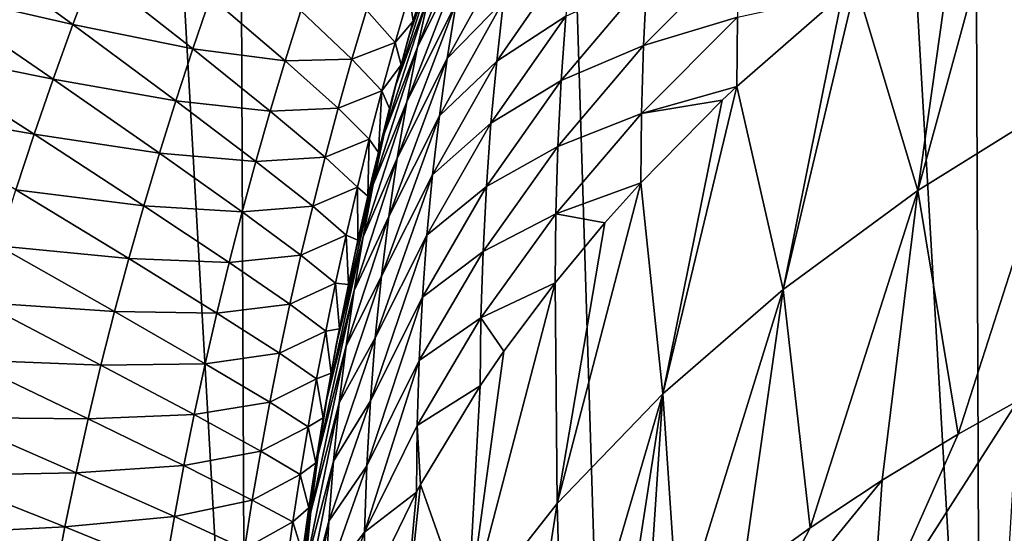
# Model space of a CAD drawing. Header units: metres. Extents: x -105 to 105, y -72 to 59.
# Tile 113 of 256: x -11.388 to -9.863, y -68.879 to -68.084. Entities that reach past the tile are written whole.
import ezdxf

# ---------------------------------------------------------------- set-up
doc = ezdxf.new("R2010")
doc.units = ezdxf.units.M
doc.layers.add('solid_509431_AD150_SW0001', color=7, linetype='CONTINUOUS')

msp = doc.modelspace()

# ---------------------------------------------------------------- linework, layer by layer
at = {"layer": 'solid_509431_AD150_SW0001'}
for points in [[(-11.037142, -69.733917, 13.715772), (-11.124257, -48.652618, 13.877828), (-12.235332, -48.652618, 13.222421)], [(-11.592897, -69.727356, 13.398356), (-11.037142, -69.733917, 13.715772), (-12.235332, -48.652618, 13.222421)], [(-9.900037, -69.746338, 14.303221), (-9.97818, -48.652618, 14.469905), (-11.124257, -48.652618, 13.877828)], [(-10.472707, -69.74025, 14.017472), (-9.900037, -69.746338, 14.303221), (-11.124257, -48.652618, 13.877828)], [(-11.037142, -69.733917, 13.715772), (-10.472707, -69.74025, 14.017472), (-11.124257, -48.652618, 13.877828)], [(-8.7318, -69.75769, 14.825975), (-8.800709, -48.652618, 14.996789), (-9.97818, -48.652618, 14.469905)], [(-9.319582, -69.752151, 14.572793), (-8.7318, -69.75769, 14.825975), (-9.97818, -48.652618, 14.469905)], [(-9.900037, -69.746338, 14.303221), (-9.319582, -69.752151, 14.572793), (-9.97818, -48.652618, 14.469905)], [(-9.767472, -68.20517, -95.574142), (-9.863613, -67.85894, -95.191986), (-9.742701, -67.78035, -95.290611)], [(-9.996902, -68.348419, -95.365738), (-9.935097, -67.908554, -95.129723), (-9.863613, -67.85894, -95.191986)], [(-9.767472, -68.20517, -95.574142), (-9.996902, -68.348419, -95.365738), (-9.863613, -67.85894, -95.191986)], [(-10.679941, -67.89257, -93.122589), (-10.771701, -68.126205, -92.980911), (-10.753731, -68.044098, -92.889046)], [(-10.679941, -67.89257, -93.122589), (-10.696597, -67.973976, -93.212196), (-10.771701, -68.126205, -92.980911)], [(-9.996902, -68.348419, -95.365738), (-10.093305, -68.027939, -94.979889), (-9.935097, -67.908554, -95.129723)], [(-11.305121, -68.091286, -30.031197), (-11.53611, -68.038231, -29.253992), (-11.499333, -67.949486, -29.313854)], [(-11.273679, -68.007454, -30.08197), (-11.305121, -68.091286, -30.031197), (-11.499333, -67.949486, -29.313854)], [(-10.734316, -67.964592, -92.796783), (-10.805214, -68.184891, -92.634628), (-10.785627, -68.111496, -92.547066)], [(-10.734316, -67.964592, -92.796783), (-10.753731, -68.044098, -92.889046), (-10.805214, -68.184891, -92.634628)], [(-10.696597, -67.973976, -93.212196), (-10.788151, -68.210938, -93.072342), (-10.771701, -68.126205, -92.980911)], [(-10.696597, -67.973976, -93.212196), (-10.711831, -68.057808, -93.301346), (-10.788151, -68.210938, -93.072342)], [(-10.734316, -67.964592, -92.796783), (-10.785627, -68.111496, -92.547066), (-10.777063, -68.081192, -92.538956)], [(-10.625972, -67.96376, -93.58168), (-10.725575, -68.144089, -93.389999), (-10.711831, -68.057808, -93.301346)], [(-10.625972, -67.96376, -93.58168), (-10.638322, -68.054657, -93.672005), (-10.725575, -68.144089, -93.389999)], [(-10.273378, -67.974586, -94.605118), (-10.421804, -68.123856, -94.417961), (-10.416698, -68.021126, -94.328957)], [(-10.273378, -67.974586, -94.605118), (-10.27644, -68.079727, -94.693169), (-10.421804, -68.123856, -94.417961)], [(-10.533093, -67.98114, -93.956573), (-10.649008, -68.148018, -93.761665), (-10.638322, -68.054657, -93.672005)], [(-10.533093, -67.98114, -93.956573), (-10.542011, -68.078354, -94.046761), (-10.649008, -68.148018, -93.761665)], [(-11.119538, -68.128746, -30.802645), (-11.305121, -68.091286, -30.031197), (-11.273679, -68.007454, -30.08197)], [(-11.09228, -68.048531, -30.844067), (-11.119538, -68.128746, -30.802645), (-11.273679, -68.007454, -30.08197)], [(-10.784839, -68.044182, -33.067619), (-10.75887, -68.018806, -33.759705), (-10.778492, -68.086205, -33.755943)], [(-10.778492, -68.086205, -33.755943), (-10.75887, -68.018806, -33.759705), (-10.777063, -68.081192, -92.538956)], [(-10.416698, -68.021126, -94.328957), (-10.549101, -68.177986, -94.136108), (-10.542011, -68.078354, -94.046761)], [(-10.416698, -68.021126, -94.328957), (-10.421804, -68.123856, -94.417961), (-10.549101, -68.177986, -94.136108)], [(-10.205541, -68.501526, -95.142982), (-10.113611, -68.044327, -94.95932), (-10.093305, -68.027939, -94.979889)], [(-9.996902, -68.348419, -95.365738), (-10.205541, -68.501526, -95.142982), (-10.093305, -68.027939, -94.979889)], [(-11.335615, -68.17585, -29.980654), (-11.571934, -68.128136, -29.194553), (-11.53611, -68.038231, -29.253992)], [(-11.305121, -68.091286, -30.031197), (-11.335615, -68.17585, -29.980654), (-11.53611, -68.038231, -29.253992)], [(-10.97655, -68.147522, -31.565411), (-11.119538, -68.128746, -30.802645), (-11.09228, -68.048531, -30.844067)], [(-10.952307, -68.06987, -31.597414), (-10.97655, -68.147522, -31.565411), (-11.09228, -68.048531, -30.844067)], [(-10.784839, -68.044182, -33.067619), (-10.806484, -68.119102, -33.05442), (-10.850826, -68.069077, -32.339409)], [(-10.753731, -68.044098, -92.889046), (-10.823501, -68.260788, -92.721825), (-10.805214, -68.184891, -92.634628)], [(-10.753731, -68.044098, -92.889046), (-10.771701, -68.126205, -92.980911), (-10.823501, -68.260788, -92.721825)], [(-10.784839, -68.044182, -33.067619), (-10.778492, -68.086205, -33.755943), (-10.806484, -68.119102, -33.05442)], [(-10.113611, -68.044327, -94.95932), (-10.277479, -68.187096, -94.780144), (-10.27644, -68.079727, -94.693169)], [(-10.205541, -68.501526, -95.142982), (-10.277479, -68.187096, -94.780144), (-10.113611, -68.044327, -94.95932)], [(-10.711831, -68.057808, -93.301346), (-10.803005, -68.298325, -93.163277), (-10.788151, -68.210938, -93.072342)], [(-10.711831, -68.057808, -93.301346), (-10.725575, -68.144089, -93.389999), (-10.803005, -68.298325, -93.163277)], [(-10.638322, -68.054657, -93.672005), (-10.737756, -68.232803, -93.478096), (-10.725575, -68.144089, -93.389999)], [(-10.638322, -68.054657, -93.672005), (-10.649008, -68.148018, -93.761665), (-10.737756, -68.232803, -93.478096)], [(-10.873208, -68.145027, -32.316841), (-10.97655, -68.147522, -31.565411), (-10.952307, -68.06987, -31.597414)], [(-10.850826, -68.069077, -32.339409), (-10.873208, -68.145027, -32.316841), (-10.952307, -68.06987, -31.597414)], [(-10.806484, -68.119102, -33.05442), (-10.873208, -68.145027, -32.316841), (-10.850826, -68.069077, -32.339409)], [(-10.778492, -68.086205, -33.755943), (-10.777063, -68.081192, -92.538956), (-10.785627, -68.111496, -92.547066)], [(-10.542011, -68.078354, -94.046761), (-10.657946, -68.24382, -93.850601), (-10.649008, -68.148018, -93.761665)], [(-10.542011, -68.078354, -94.046761), (-10.549101, -68.177986, -94.136108), (-10.657946, -68.24382, -93.850601)], [(-10.27644, -68.079727, -94.693169), (-10.424933, -68.228897, -94.505989), (-10.421804, -68.123856, -94.417961)], [(-10.27644, -68.079727, -94.693169), (-10.277479, -68.187096, -94.780144), (-10.424933, -68.228897, -94.505989)], [(-11.14582, -68.209358, -30.761332), (-11.335615, -68.17585, -29.980654), (-11.305121, -68.091286, -30.031197)], [(-11.119538, -68.128746, -30.802645), (-11.14582, -68.209358, -30.761332), (-11.305121, -68.091286, -30.031197)], [(-10.806484, -68.119102, -33.05442), (-10.778492, -68.086205, -33.755943), (-10.797267, -68.153725, -33.752361)], [(-10.797267, -68.153725, -33.752361), (-10.778492, -68.086205, -33.755943), (-10.785627, -68.111496, -92.547066)], [(-10.797267, -68.153725, -33.752361), (-10.785627, -68.111496, -92.547066), (-10.809952, -68.201225, -92.570847)], [(-10.805214, -68.184891, -92.634628), (-10.809952, -68.201225, -92.570847), (-10.785627, -68.111496, -92.547066)], [(-10.806484, -68.119102, -33.05442), (-10.827026, -68.193916, -33.041397), (-10.873208, -68.145027, -32.316841)], [(-10.771701, -68.126205, -92.980911), (-10.840413, -68.339127, -92.80867), (-10.823501, -68.260788, -92.721825)], [(-10.771701, -68.126205, -92.980911), (-10.788151, -68.210938, -93.072342), (-10.840413, -68.339127, -92.80867)], [(-10.806484, -68.119102, -33.05442), (-10.797267, -68.153725, -33.752361), (-10.827026, -68.193916, -33.041397)], [(-10.421804, -68.123856, -94.417961), (-10.554276, -68.280006, -94.224571), (-10.549101, -68.177986, -94.136108)], [(-10.421804, -68.123856, -94.417961), (-10.424933, -68.228897, -94.505989), (-10.554276, -68.280006, -94.224571)], [(-11.365121, -68.261169, -29.930502), (-11.606743, -68.219246, -29.135693), (-11.571934, -68.128136, -29.194553)], [(-11.335615, -68.17585, -29.980654), (-11.365121, -68.261169, -29.930502), (-11.571934, -68.128136, -29.194553)], [(-10.99977, -68.225334, -31.533525), (-11.14582, -68.209358, -30.761332), (-11.119538, -68.128746, -30.802645)], [(-10.97655, -68.147522, -31.565411), (-10.99977, -68.225334, -31.533525), (-11.119538, -68.128746, -30.802645)], [(-10.894524, -68.220963, -32.294403), (-10.99977, -68.225334, -31.533525), (-10.97655, -68.147522, -31.565411)], [(-10.873208, -68.145027, -32.316841), (-10.894524, -68.220963, -32.294403), (-10.97655, -68.147522, -31.565411)], [(-10.827026, -68.193916, -33.041397), (-10.894524, -68.220963, -32.294403), (-10.873208, -68.145027, -32.316841)], [(-10.827026, -68.193916, -33.041397), (-10.797267, -68.153725, -33.752361), (-10.815212, -68.221413, -33.748981)], [(-10.725575, -68.144089, -93.389999), (-10.816181, -68.388359, -93.253677), (-10.803005, -68.298325, -93.163277)], [(-10.725575, -68.144089, -93.389999), (-10.737756, -68.232803, -93.478096), (-10.816181, -68.388359, -93.253677)], [(-10.815212, -68.221413, -33.748981), (-10.797267, -68.153725, -33.752361), (-10.809952, -68.201225, -92.570847)], [(-10.649008, -68.148018, -93.761665), (-10.748292, -68.323944, -93.565575), (-10.737756, -68.232803, -93.478096)], [(-10.649008, -68.148018, -93.761665), (-10.657946, -68.24382, -93.850601), (-10.748292, -68.323944, -93.565575)], [(-11.171107, -68.290382, -30.720251), (-11.365121, -68.261169, -29.930502), (-11.335615, -68.17585, -29.980654)], [(-11.14582, -68.209358, -30.761332), (-11.171107, -68.290382, -30.720251), (-11.335615, -68.17585, -29.980654)], [(-10.805214, -68.184891, -92.634628), (-10.84024, -68.321869, -92.602203), (-10.809952, -68.201225, -92.570847)], [(-10.805214, -68.184891, -92.634628), (-10.823501, -68.260788, -92.721825), (-10.84024, -68.321869, -92.602203)], [(-10.549101, -68.177986, -94.136108), (-10.665051, -68.342049, -93.938744), (-10.657946, -68.24382, -93.850601)], [(-10.549101, -68.177986, -94.136108), (-10.554276, -68.280006, -94.224571), (-10.665051, -68.342049, -93.938744)], [(-10.277479, -68.187096, -94.780144), (-10.299816, -68.208183, -94.753677), (-10.424933, -68.228897, -94.505989)], [(-10.392076, -68.663521, -94.907288), (-10.299816, -68.208183, -94.753677), (-10.277479, -68.187096, -94.780144)], [(-10.205541, -68.501526, -95.142982), (-10.392076, -68.663521, -94.907288), (-10.277479, -68.187096, -94.780144)], [(-10.827026, -68.193916, -33.041397), (-10.846482, -68.268608, -33.028564), (-10.894524, -68.220963, -32.294403)], [(-10.827026, -68.193916, -33.041397), (-10.832329, -68.289276, -33.745815), (-10.846482, -68.268608, -33.028564)], [(-10.815212, -68.221413, -33.748981), (-10.809952, -68.201225, -92.570847), (-10.84024, -68.321869, -92.602203)], [(-10.827026, -68.193916, -33.041397), (-10.815212, -68.221413, -33.748981), (-10.832329, -68.289276, -33.745815)], [(-11.02197, -68.303307, -31.501783), (-11.171107, -68.290382, -30.720251), (-11.14582, -68.209358, -30.761332)], [(-10.99977, -68.225334, -31.533525), (-11.02197, -68.303307, -31.501783), (-11.14582, -68.209358, -30.761332)], [(-10.788151, -68.210938, -93.072342), (-10.855886, -68.419914, -92.895126), (-10.840413, -68.339127, -92.80867)], [(-10.788151, -68.210938, -93.072342), (-10.803005, -68.298325, -93.163277), (-10.855886, -68.419914, -92.895126)], [(-10.299816, -68.208183, -94.753677), (-10.425996, -68.336235, -94.592964), (-10.424933, -68.228897, -94.505989)], [(-10.392076, -68.663521, -94.907288), (-10.425996, -68.336235, -94.592964), (-10.299816, -68.208183, -94.753677)], [(-9.934422, -68.725983, -95.692497), (-9.996902, -68.348419, -95.365738), (-9.767472, -68.20517, -95.574142)], [(-9.842024, -68.674217, -95.780533), (-9.934422, -68.725983, -95.692497), (-9.767472, -68.20517, -95.574142)], [(-11.365121, -68.261169, -29.930502), (-11.393599, -68.34726, -29.880865), (-11.606743, -68.219246, -29.135693)], [(-10.914783, -68.29689, -32.272129), (-11.02197, -68.303307, -31.501783), (-10.99977, -68.225334, -31.533525)], [(-10.894524, -68.220963, -32.294403), (-10.914783, -68.29689, -32.272129), (-10.99977, -68.225334, -31.533525)], [(-10.846482, -68.268608, -33.028564), (-10.914783, -68.29689, -32.272129), (-10.894524, -68.220963, -32.294403)], [(-10.832329, -68.289276, -33.745815), (-10.815212, -68.221413, -33.748981), (-10.84024, -68.321869, -92.602203)], [(-10.737756, -68.232803, -93.478096), (-10.827591, -68.481041, -93.343452), (-10.816181, -68.388359, -93.253677)], [(-10.737756, -68.232803, -93.478096), (-10.748292, -68.323944, -93.565575), (-10.827591, -68.481041, -93.343452)], [(-10.424933, -68.228897, -94.505989), (-10.557447, -68.384392, -94.31208), (-10.554276, -68.280006, -94.224571)], [(-10.424933, -68.228897, -94.505989), (-10.425996, -68.336235, -94.592964), (-10.557447, -68.384392, -94.31208)], [(-10.657946, -68.24382, -93.850601), (-10.757104, -68.417496, -93.652374), (-10.748292, -68.323944, -93.565575)], [(-10.657946, -68.24382, -93.850601), (-10.665051, -68.342049, -93.938744), (-10.757104, -68.417496, -93.652374)], [(-11.195381, -68.371826, -30.679529), (-11.393599, -68.34726, -29.880865), (-11.365121, -68.261169, -29.930502)], [(-11.171107, -68.290382, -30.720251), (-11.195381, -68.371826, -30.679529), (-11.365121, -68.261169, -29.930502)], [(-10.823501, -68.260788, -92.721825), (-10.86792, -68.443062, -92.633049), (-10.84024, -68.321869, -92.602203)], [(-10.823501, -68.260788, -92.721825), (-10.840413, -68.339127, -92.80867), (-10.86792, -68.443062, -92.633049)], [(-10.846482, -68.268608, -33.028564), (-10.864866, -68.343178, -33.015945), (-10.914783, -68.29689, -32.272129)], [(-10.846482, -68.268608, -33.028564), (-10.848598, -68.357224, -33.742859), (-10.864866, -68.343178, -33.015945)], [(-10.846482, -68.268608, -33.028564), (-10.832329, -68.289276, -33.745815), (-10.848598, -68.357224, -33.742859)], [(-10.554276, -68.280006, -94.224571), (-10.670238, -68.442688, -94.026039), (-10.665051, -68.342049, -93.938744)], [(-10.554276, -68.280006, -94.224571), (-10.557447, -68.384392, -94.31208), (-10.670238, -68.442688, -94.026039)], [(-11.043145, -68.381439, -31.470276), (-11.195381, -68.371826, -30.679529), (-11.171107, -68.290382, -30.720251)], [(-11.02197, -68.303307, -31.501783), (-11.043145, -68.381439, -31.470276), (-11.171107, -68.290382, -30.720251)], [(-10.848598, -68.357224, -33.742859), (-10.832329, -68.289276, -33.745815), (-10.84024, -68.321869, -92.602203)], [(-10.933994, -68.372803, -32.250034), (-11.043145, -68.381439, -31.470276), (-11.02197, -68.303307, -31.501783)], [(-10.914783, -68.29689, -32.272129), (-10.933994, -68.372803, -32.250034), (-11.02197, -68.303307, -31.501783)], [(-10.864866, -68.343178, -33.015945), (-10.933994, -68.372803, -32.250034), (-10.914783, -68.29689, -32.272129)], [(-10.803005, -68.298325, -93.163277), (-10.869847, -68.503174, -92.981155), (-10.855886, -68.419914, -92.895126)], [(-10.803005, -68.298325, -93.163277), (-10.816181, -68.388359, -93.253677), (-10.869847, -68.503174, -92.981155)], [(-10.848598, -68.357224, -33.742859), (-10.84024, -68.321869, -92.602203), (-10.86792, -68.443062, -92.633049)], [(-10.748292, -68.323944, -93.565575), (-10.837143, -68.576347, -93.432541), (-10.827591, -68.481041, -93.343452)], [(-10.748292, -68.323944, -93.565575), (-10.757104, -68.417496, -93.652374), (-10.837143, -68.576347, -93.432541)], [(-10.840413, -68.339127, -92.80867), (-10.892982, -68.564758, -92.663452), (-10.86792, -68.443062, -92.633049)], [(-10.840413, -68.339127, -92.80867), (-10.855886, -68.419914, -92.895126), (-10.892982, -68.564758, -92.663452)], [(-10.425996, -68.336235, -94.592964), (-10.481737, -68.398438, -94.5149), (-10.557447, -68.384392, -94.31208)], [(-10.55533, -68.833397, -94.660141), (-10.481737, -68.398438, -94.5149), (-10.425996, -68.336235, -94.592964)], [(-10.392076, -68.663521, -94.907288), (-10.55533, -68.833397, -94.660141), (-10.425996, -68.336235, -94.592964)], [(-11.218619, -68.45369, -30.639259), (-11.420979, -68.434151, -29.831993), (-11.393599, -68.34726, -29.880865)], [(-11.195381, -68.371826, -30.679529), (-11.218619, -68.45369, -30.639259), (-11.393599, -68.34726, -29.880865)], [(-10.864866, -68.343178, -33.015945), (-10.882194, -68.417625, -33.003544), (-10.933994, -68.372803, -32.250034)], [(-10.864866, -68.343178, -33.015945), (-10.864042, -68.425339, -33.740097), (-10.882194, -68.417625, -33.003544)], [(-10.864866, -68.343178, -33.015945), (-10.848598, -68.357224, -33.742859), (-10.864042, -68.425339, -33.740097)], [(-10.665051, -68.342049, -93.938744), (-10.764108, -68.513435, -93.738434), (-10.757104, -68.417496, -93.652374)], [(-10.665051, -68.342049, -93.938744), (-10.670238, -68.442688, -94.026039), (-10.764108, -68.513435, -93.738434)], [(-10.163699, -68.870628, -95.446503), (-10.205541, -68.501526, -95.142982), (-9.996902, -68.348419, -95.365738)], [(-10.052098, -68.797066, -95.571602), (-10.163699, -68.870628, -95.446503), (-9.996902, -68.348419, -95.365738)], [(-9.934422, -68.725983, -95.692497), (-10.052098, -68.797066, -95.571602), (-9.996902, -68.348419, -95.365738)], [(-10.864042, -68.425339, -33.740097), (-10.848598, -68.357224, -33.742859), (-10.86792, -68.443062, -92.633049)], [(-11.063291, -68.459724, -31.439093), (-11.218619, -68.45369, -30.639259), (-11.195381, -68.371826, -30.679529)], [(-11.043145, -68.381439, -31.470276), (-11.063291, -68.459724, -31.439093), (-11.195381, -68.371826, -30.679529)], [(-10.952165, -68.4487, -32.22818), (-11.063291, -68.459724, -31.439093), (-11.043145, -68.381439, -31.470276)], [(-10.933994, -68.372803, -32.250034), (-10.952165, -68.4487, -32.22818), (-11.043145, -68.381439, -31.470276)], [(-10.882194, -68.417625, -33.003544), (-10.952165, -68.4487, -32.22818), (-10.933994, -68.372803, -32.250034)], [(-10.557447, -68.384392, -94.31208), (-10.673418, -68.545708, -94.112419), (-10.670238, -68.442688, -94.026039)], [(-10.557447, -68.384392, -94.31208), (-10.558525, -68.491119, -94.398575), (-10.673418, -68.545708, -94.112419)], [(-10.481737, -68.398438, -94.5149), (-10.558525, -68.491119, -94.398575), (-10.557447, -68.384392, -94.31208)], [(-10.816181, -68.388359, -93.253677), (-10.882221, -68.588905, -93.066689), (-10.869847, -68.503174, -92.981155)], [(-10.816181, -68.388359, -93.253677), (-10.827591, -68.481041, -93.343452), (-10.882221, -68.588905, -93.066689)], [(-10.55533, -68.833397, -94.660141), (-10.558525, -68.491119, -94.398575), (-10.481737, -68.398438, -94.5149)], [(-10.882194, -68.417625, -33.003544), (-10.898479, -68.491951, -32.991383), (-10.952165, -68.4487, -32.22818)], [(-10.855886, -68.419914, -92.895126), (-10.912263, -68.671249, -92.75631), (-10.897459, -68.58799, -92.669197)], [(-10.855886, -68.419914, -92.895126), (-10.869847, -68.503174, -92.981155), (-10.912263, -68.671249, -92.75631)], [(-10.882194, -68.417625, -33.003544), (-10.878682, -68.493721, -33.737518), (-10.898479, -68.491951, -32.991383)], [(-10.855886, -68.419914, -92.895126), (-10.897459, -68.58799, -92.669197), (-10.892982, -68.564758, -92.663452)], [(-10.882194, -68.417625, -33.003544), (-10.864042, -68.425339, -33.740097), (-10.878682, -68.493721, -33.737518)], [(-10.878682, -68.493721, -33.737518), (-10.864042, -68.425339, -33.740097), (-10.86792, -68.443062, -92.633049)], [(-10.757104, -68.417496, -93.652374), (-10.844743, -68.674263, -93.520882), (-10.837143, -68.576347, -93.432541)], [(-10.757104, -68.417496, -93.652374), (-10.764108, -68.513435, -93.738434), (-10.844743, -68.674263, -93.520882)], [(-11.240782, -68.535988, -30.599642), (-11.447185, -68.521866, -29.784149), (-11.420979, -68.434151, -29.831993)], [(-11.218619, -68.45369, -30.639259), (-11.240782, -68.535988, -30.599642), (-11.420979, -68.434151, -29.831993)], [(-10.878682, -68.493721, -33.737518), (-10.86792, -68.443062, -92.633049), (-10.892982, -68.564758, -92.663452)], [(-10.670238, -68.442688, -94.026039), (-10.76922, -68.611755, -93.823692), (-10.764108, -68.513435, -93.738434)], [(-10.670238, -68.442688, -94.026039), (-10.673418, -68.545708, -94.112419), (-10.76922, -68.611755, -93.823692)], [(-11.0824, -68.538177, -31.408304), (-11.240782, -68.535988, -30.599642), (-11.218619, -68.45369, -30.639259)], [(-11.063291, -68.459724, -31.439093), (-11.0824, -68.538177, -31.408304), (-11.218619, -68.45369, -30.639259)], [(-10.9693, -68.524574, -32.206615), (-11.0824, -68.538177, -31.408304), (-11.063291, -68.459724, -31.439093)], [(-10.952165, -68.4487, -32.22818), (-10.9693, -68.524574, -32.206615), (-11.063291, -68.459724, -31.439093)], [(-10.898479, -68.491951, -32.991383), (-10.9693, -68.524574, -32.206615), (-10.952165, -68.4487, -32.22818)], [(-10.898479, -68.491951, -32.991383), (-10.913732, -68.566154, -32.979485), (-10.9693, -68.524574, -32.206615)], [(-10.898479, -68.491951, -32.991383), (-10.89253, -68.562439, -33.735126), (-10.913732, -68.566154, -32.979485)], [(-10.898479, -68.491951, -32.991383), (-10.878682, -68.493721, -33.737518), (-10.89253, -68.562439, -33.735126)], [(-10.827591, -68.481041, -93.343452), (-10.892928, -68.677094, -93.151665), (-10.882221, -68.588905, -93.066689)], [(-10.827591, -68.481041, -93.343452), (-10.837143, -68.576347, -93.432541), (-10.892928, -68.677094, -93.151665)], [(-10.694274, -69.010071, -94.403091), (-10.637825, -68.597404, -94.265198), (-10.558525, -68.491119, -94.398575)], [(-10.55533, -68.833397, -94.660141), (-10.694274, -69.010071, -94.403091), (-10.558525, -68.491119, -94.398575)], [(-10.558525, -68.491119, -94.398575), (-10.637825, -68.597404, -94.265198), (-10.673418, -68.545708, -94.112419)], [(-10.869847, -68.503174, -92.981155), (-10.925406, -68.75724, -92.842903), (-10.912263, -68.671249, -92.75631)], [(-10.869847, -68.503174, -92.981155), (-10.882221, -68.588905, -93.066689), (-10.925406, -68.75724, -92.842903)], [(-10.89253, -68.562439, -33.735126), (-10.878682, -68.493721, -33.737518), (-10.892982, -68.564758, -92.663452)], [(-10.367874, -69.024635, -95.184593), (-10.392076, -68.663521, -94.907288), (-10.205541, -68.501526, -95.142982)], [(-10.269022, -68.946533, -95.317421), (-10.367874, -69.024635, -95.184593), (-10.205541, -68.501526, -95.142982)], [(-10.163699, -68.870628, -95.446503), (-10.269022, -68.946533, -95.317421), (-10.205541, -68.501526, -95.142982)], [(-11.261826, -68.618736, -30.560883), (-11.47214, -68.610413, -29.737562), (-11.447185, -68.521866, -29.784149)], [(-11.240782, -68.535988, -30.599642), (-11.261826, -68.618736, -30.560883), (-11.447185, -68.521866, -29.784149)], [(-10.764108, -68.513435, -93.738434), (-10.850294, -68.774765, -93.608391), (-10.844743, -68.674263, -93.520882)], [(-10.764108, -68.513435, -93.738434), (-10.76922, -68.611755, -93.823692), (-10.850294, -68.774765, -93.608391)], [(-11.100456, -68.616783, -31.378052), (-11.261826, -68.618736, -30.560883), (-11.240782, -68.535988, -30.599642)], [(-11.0824, -68.538177, -31.408304), (-11.100456, -68.616783, -31.378052), (-11.240782, -68.535988, -30.599642)], [(-10.985405, -68.600433, -32.185387), (-11.100456, -68.616783, -31.378052), (-11.0824, -68.538177, -31.408304)], [(-10.9693, -68.524574, -32.206615), (-10.985405, -68.600433, -32.185387), (-11.0824, -68.538177, -31.408304)], [(-10.913732, -68.566154, -32.979485), (-10.985405, -68.600433, -32.185387), (-10.9693, -68.524574, -32.206615)], [(-10.673418, -68.545708, -94.112419), (-10.772352, -68.712425, -93.908089), (-10.76922, -68.611755, -93.823692)], [(-10.673418, -68.545708, -94.112419), (-10.674498, -68.651085, -94.197823), (-10.772352, -68.712425, -93.908089)], [(-10.637825, -68.597404, -94.265198), (-10.674498, -68.651085, -94.197823), (-10.673418, -68.545708, -94.112419)], [(-10.913732, -68.566154, -32.979485), (-10.927966, -68.640244, -32.967861), (-10.985405, -68.600433, -32.185387)], [(-10.913732, -68.566154, -32.979485), (-10.905562, -68.631409, -33.732944), (-10.927966, -68.640244, -32.967861)], [(-10.913732, -68.566154, -32.979485), (-10.89253, -68.562439, -33.735126), (-10.905562, -68.631409, -33.732944)], [(-10.905562, -68.631409, -33.732944), (-10.89253, -68.562439, -33.735126), (-10.897459, -68.58799, -92.669197)], [(-10.89253, -68.562439, -33.735126), (-10.892982, -68.564758, -92.663452), (-10.897459, -68.58799, -92.669197)], [(-10.837143, -68.576347, -93.432541), (-10.901884, -68.767731, -93.236023), (-10.892928, -68.677094, -93.151665)], [(-10.837143, -68.576347, -93.432541), (-10.844743, -68.674263, -93.520882), (-10.901884, -68.767731, -93.236023)], [(-10.882221, -68.588905, -93.066689), (-10.936787, -68.84584, -92.928947), (-10.925406, -68.75724, -92.842903)], [(-10.882221, -68.588905, -93.066689), (-10.892928, -68.677094, -93.151665), (-10.936787, -68.84584, -92.928947)], [(-10.905562, -68.631409, -33.732944), (-10.897459, -68.58799, -92.669197), (-10.91542, -68.68689, -92.693405)], [(-10.912263, -68.671249, -92.75631), (-10.91542, -68.68689, -92.693405), (-10.897459, -68.58799, -92.669197)], [(-10.694274, -69.010071, -94.403091), (-10.674498, -68.651085, -94.197823), (-10.637825, -68.597404, -94.265198)], [(-11.281707, -68.701927, -30.523157), (-11.495733, -68.699783, -29.692574), (-11.47214, -68.610413, -29.737562)], [(-11.261826, -68.618736, -30.560883), (-11.281707, -68.701927, -30.523157), (-11.47214, -68.610413, -29.737562)], [(-10.985405, -68.600433, -32.185387), (-11.00048, -68.676262, -32.164577), (-11.100456, -68.616783, -31.378052)], [(-10.927966, -68.640244, -32.967861), (-11.00048, -68.676262, -32.164577), (-10.985405, -68.600433, -32.185387)], [(-10.76922, -68.611755, -93.823692), (-10.853699, -68.877838, -93.695015), (-10.850294, -68.774765, -93.608391)], [(-10.76922, -68.611755, -93.823692), (-10.772352, -68.712425, -93.908089), (-10.853699, -68.877838, -93.695015)], [(-11.117441, -68.695557, -31.348486), (-11.281707, -68.701927, -30.523157), (-11.261826, -68.618736, -30.560883)], [(-11.100456, -68.616783, -31.378052), (-11.117441, -68.695557, -31.348486), (-11.261826, -68.618736, -30.560883)], [(-11.00048, -68.676262, -32.164577), (-11.117441, -68.695557, -31.348486), (-11.100456, -68.616783, -31.378052)], [(-10.927966, -68.640244, -32.967861), (-10.941194, -68.714218, -32.956543), (-11.00048, -68.676262, -32.164577)], [(-10.927966, -68.640244, -32.967861), (-10.917778, -68.700638, -33.730942), (-10.941194, -68.714218, -32.956543)], [(-10.927966, -68.640244, -32.967861), (-10.905562, -68.631409, -33.732944), (-10.917778, -68.700638, -33.730942)], [(-10.917778, -68.700638, -33.730942), (-10.905562, -68.631409, -33.732944), (-10.91542, -68.68689, -92.693405)], [(-10.674498, -68.651085, -94.197823), (-10.767015, -68.803719, -94.006256), (-10.772352, -68.712425, -93.908089)], [(-10.694274, -69.010071, -94.403091), (-10.767015, -68.803719, -94.006256), (-10.674498, -68.651085, -94.197823)], [(-11.00048, -68.676262, -32.164577), (-11.014523, -68.75206, -32.144283), (-11.117441, -68.695557, -31.348486)], [(-10.941194, -68.714218, -32.956543), (-11.014523, -68.75206, -32.144283), (-11.00048, -68.676262, -32.164577)], [(-10.912263, -68.671249, -92.75631), (-10.93523, -68.809418, -92.722855), (-10.91542, -68.68689, -92.693405)], [(-10.912263, -68.671249, -92.75631), (-10.925406, -68.75724, -92.842903), (-10.93523, -68.809418, -92.722855)], [(-10.844743, -68.674263, -93.520882), (-10.909004, -68.860802, -93.31971), (-10.901884, -68.767731, -93.236023)], [(-10.844743, -68.674263, -93.520882), (-10.850294, -68.774765, -93.608391), (-10.909004, -68.860802, -93.31971)], [(-10.545462, -69.186882, -94.908669), (-10.55533, -68.833397, -94.660141), (-10.392076, -68.663521, -94.907288)], [(-10.460077, -69.104805, -95.048256), (-10.545462, -69.186882, -94.908669), (-10.392076, -68.663521, -94.907288)], [(-10.418814, -69.067955, -95.110924), (-10.460077, -69.104805, -95.048256), (-10.392076, -68.663521, -94.907288)], [(-10.367874, -69.024635, -95.184593), (-10.418814, -69.067955, -95.110924), (-10.392076, -68.663521, -94.907288)], [(-10.068411, -69.027283, -95.669868), (-9.934422, -68.725983, -95.692497), (-9.842024, -68.674217, -95.780533)], [(-9.862766, -69.016861, -95.928642), (-10.068411, -69.027283, -95.669868), (-9.842024, -68.674217, -95.780533)], [(-10.892928, -68.677094, -93.151665), (-10.946314, -68.937057, -93.014381), (-10.936787, -68.84584, -92.928947)], [(-10.892928, -68.677094, -93.151665), (-10.901884, -68.767731, -93.236023), (-10.946314, -68.937057, -93.014381)], [(-10.917778, -68.700638, -33.730942), (-10.91542, -68.68689, -92.693405), (-10.93523, -68.809418, -92.722855)], [(-11.300355, -68.785553, -30.486738), (-11.517843, -68.789963, -29.649546), (-11.495733, -68.699783, -29.692574)], [(-11.281707, -68.701927, -30.523157), (-11.300355, -68.785553, -30.486738), (-11.495733, -68.699783, -29.692574)], [(-11.133335, -68.774483, -31.319733), (-11.300355, -68.785553, -30.486738), (-11.281707, -68.701927, -30.523157)], [(-11.117441, -68.695557, -31.348486), (-11.133335, -68.774483, -31.319733), (-11.281707, -68.701927, -30.523157)], [(-11.014523, -68.75206, -32.144283), (-11.133335, -68.774483, -31.319733), (-11.117441, -68.695557, -31.348486)], [(-10.941194, -68.714218, -32.956543), (-10.917778, -68.700638, -33.730942), (-10.929177, -68.770172, -33.729073)], [(-10.929177, -68.770172, -33.729073), (-10.917778, -68.700638, -33.730942), (-10.93523, -68.809418, -92.722855)], [(-10.941194, -68.714218, -32.956543), (-10.953421, -68.788071, -32.945572), (-11.014523, -68.75206, -32.144283)], [(-10.941194, -68.714218, -32.956543), (-10.929177, -68.770172, -33.729073), (-10.953421, -68.788071, -32.945572)], [(-10.772352, -68.712425, -93.908089), (-10.773417, -68.81543, -93.991562), (-10.853699, -68.877838, -93.695015)], [(-10.767015, -68.803719, -94.006256), (-10.773417, -68.81543, -93.991562), (-10.772352, -68.712425, -93.908089)], [(-10.068411, -69.027283, -95.669868), (-10.052098, -68.797066, -95.571602), (-9.934422, -68.725983, -95.692497)], [(-11.014523, -68.75206, -32.144283), (-11.027533, -68.827843, -32.12458), (-11.133335, -68.774483, -31.319733)], [(-10.953421, -68.788071, -32.945572), (-11.027533, -68.827843, -32.12458), (-11.014523, -68.75206, -32.144283)], [(-10.901884, -68.767731, -93.236023), (-10.953893, -69.030861, -93.099144), (-10.946314, -68.937057, -93.014381)], [(-10.901884, -68.767731, -93.236023), (-10.909004, -68.860802, -93.31971), (-10.953893, -69.030861, -93.099144)], [(-10.925406, -68.75724, -92.842903), (-10.952407, -68.932297, -92.751823), (-10.93523, -68.809418, -92.722855)], [(-10.925406, -68.75724, -92.842903), (-10.936787, -68.84584, -92.928947), (-10.952407, -68.932297, -92.751823)], [(-11.133335, -68.774483, -31.319733), (-11.148105, -68.853554, -31.29199), (-11.300355, -68.785553, -30.486738)], [(-11.027533, -68.827843, -32.12458), (-11.148105, -68.853554, -31.29199), (-11.133335, -68.774483, -31.319733)], [(-10.953421, -68.788071, -32.945572), (-10.929177, -68.770172, -33.729073), (-10.939762, -68.84005, -33.727306)], [(-10.939762, -68.84005, -33.727306), (-10.929177, -68.770172, -33.729073), (-10.93523, -68.809418, -92.722855)], [(-10.850294, -68.774765, -93.608391), (-10.914201, -68.956291, -93.402649), (-10.909004, -68.860802, -93.31971)], [(-10.850294, -68.774765, -93.608391), (-10.853699, -68.877838, -93.695015), (-10.914201, -68.956291, -93.402649)], [(-11.3177, -68.869583, -30.45191), (-11.538355, -68.880913, -29.608807), (-11.517843, -68.789963, -29.649546)], [(-11.300355, -68.785553, -30.486738), (-11.3177, -68.869583, -30.45191), (-11.517843, -68.789963, -29.649546)], [(-11.148105, -68.853554, -31.29199), (-11.3177, -68.869583, -30.45191), (-11.300355, -68.785553, -30.486738)], [(-10.953421, -68.788071, -32.945572), (-10.964658, -68.861816, -32.934967), (-11.027533, -68.827843, -32.12458)], [(-10.953421, -68.788071, -32.945572), (-10.939762, -68.84005, -33.727306), (-10.964658, -68.861816, -32.934967)], [(-10.254132, -69.044411, -95.396782), (-10.163699, -68.870628, -95.446503), (-10.052098, -68.797066, -95.571602)], [(-10.068411, -69.027283, -95.669868), (-10.254132, -69.044411, -95.396782), (-10.052098, -68.797066, -95.571602)], [(-10.939762, -68.84005, -33.727306), (-10.93523, -68.809418, -92.722855), (-10.952407, -68.932297, -92.751823)], [(-10.808031, -69.192436, -94.137772), (-10.773417, -68.81543, -93.991562), (-10.767015, -68.803719, -94.006256)], [(-10.694274, -69.010071, -94.403091), (-10.808031, -69.192436, -94.137772), (-10.767015, -68.803719, -94.006256)], [(-11.027533, -68.827843, -32.12458), (-11.0395, -68.90358, -32.105591), (-11.148105, -68.853554, -31.29199)], [(-10.964658, -68.861816, -32.934967), (-11.0395, -68.90358, -32.105591), (-11.027533, -68.827843, -32.12458)], [(-10.773417, -68.81543, -93.991562), (-10.854856, -68.983459, -93.780678), (-10.853699, -68.877838, -93.695015)], [(-10.808031, -69.192436, -94.137772), (-10.854856, -68.983459, -93.780678), (-10.773417, -68.81543, -93.991562)], [(-10.964658, -68.861816, -32.934967), (-10.939762, -68.84005, -33.727306), (-10.949535, -68.910347, -33.725716)], [(-10.949535, -68.910347, -33.725716), (-10.939762, -68.84005, -33.727306), (-10.952407, -68.932297, -92.751823)], [(-10.62387, -69.270721, -94.766083), (-10.694274, -69.010071, -94.403091), (-10.55533, -68.833397, -94.660141)], [(-10.545462, -69.186882, -94.908669), (-10.62387, -69.270721, -94.766083), (-10.55533, -68.833397, -94.660141)], [(-11.148105, -68.853554, -31.29199), (-11.161715, -68.932755, -31.265461), (-11.3177, -68.869583, -30.45191)], [(-11.0395, -68.90358, -32.105591), (-11.161715, -68.932755, -31.265461), (-11.148105, -68.853554, -31.29199)], [(-10.936787, -68.84584, -92.928947), (-10.966947, -69.055466, -92.780266), (-10.952407, -68.932297, -92.751823)], [(-10.936787, -68.84584, -92.928947), (-10.946314, -68.937057, -93.014381), (-10.966947, -69.055466, -92.780266)], [(-11.3177, -68.869583, -30.45191), (-11.333673, -68.953995, -30.418924), (-11.538355, -68.880913, -29.608807)], [(-11.161715, -68.932755, -31.265461), (-11.333673, -68.953995, -30.418924), (-11.3177, -68.869583, -30.45191)], [(-10.964658, -68.861816, -32.934967), (-10.974911, -68.93544, -32.924778), (-11.0395, -68.90358, -32.105591)], [(-10.964658, -68.861816, -32.934967), (-10.949535, -68.910347, -33.725716), (-10.974911, -68.93544, -32.924778)], [(-10.909004, -68.860802, -93.31971), (-10.95943, -69.127243, -93.183151), (-10.953893, -69.030861, -93.099144)], [(-10.909004, -68.860802, -93.31971), (-10.914201, -68.956291, -93.402649), (-10.95943, -69.127243, -93.183151)], [(-10.254132, -69.044411, -95.396782), (-10.269022, -68.946533, -95.317421), (-10.163699, -68.870628, -95.446503)], [(-10.853699, -68.877838, -93.695015), (-10.917386, -69.054184, -93.484795), (-10.914201, -68.956291, -93.402649)], [(-10.853699, -68.877838, -93.695015), (-10.854856, -68.983459, -93.780678), (-10.917386, -69.054184, -93.484795)]]:
    msp.add_3dface(points, dxfattribs=at)

doc.saveas('drawing.dxf')
